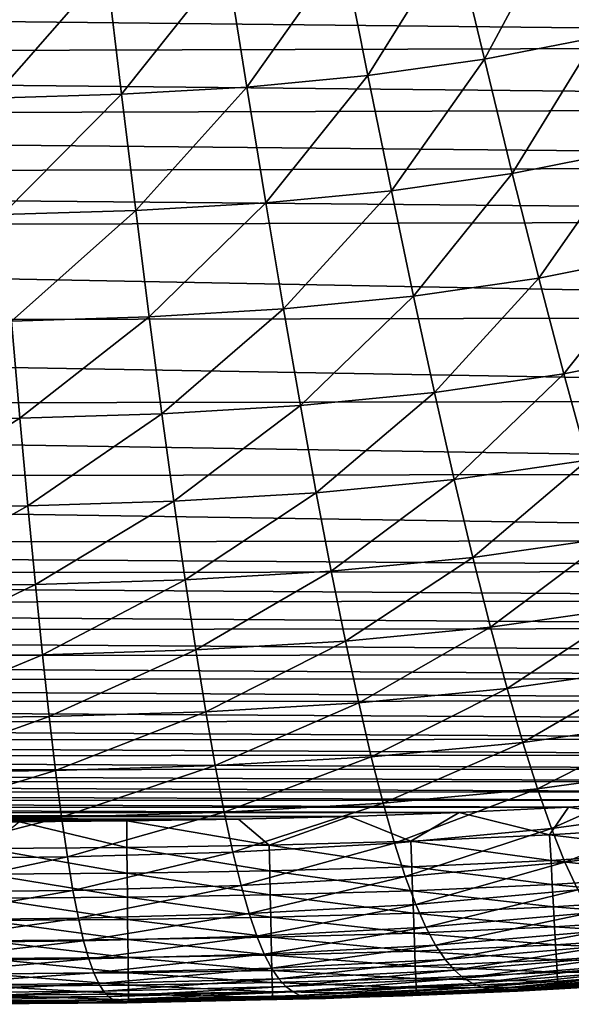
# Model space of a CAD drawing. Header units: metres. Extents: x -36 to 82, y -104 to 104.
# Tile 21 of 245: x 1.61 to 4.66, y -104.45 to -99. Entities that reach past the tile are written whole.
import ezdxf

# ---------------------------------------------------------------- set-up
doc = ezdxf.new("R2010")
doc.units = ezdxf.units.M
doc.layers.add('solid_FIT-SHOWER-153_SW0001', color=7, linetype='CONTINUOUS')

msp = doc.modelspace()

# ---------------------------------------------------------------- linework, layer by layer
at = {"layer": 'solid_FIT-SHOWER-153_SW0001'}
for points in [[(4.611063, -98.425392, -17.74081), (5.173639, -98.281662, -17.755066), (4.798841, -99.10125, -17.455564)], [(4.020045, -98.538132, -17.728821), (4.611063, -98.425392, -17.74081), (4.182539, -99.221466, -17.441786)], [(4.611063, -98.425392, -17.74081), (4.798841, -99.10125, -17.455564), (4.182539, -99.221466, -17.441786)], [(3.402314, -98.622711, -17.71917), (4.020045, -98.538132, -17.728821), (3.538929, -99.311722, -17.430685)], [(4.020045, -98.538132, -17.728821), (4.182539, -99.221466, -17.441786), (3.538929, -99.311722, -17.430685)], [(2.759604, -98.681999, -17.711922), (3.402314, -98.622711, -17.71917), (2.869789, -99.375, -17.422335)], [(3.402314, -98.622711, -17.71917), (3.538929, -99.311722, -17.430685), (2.869789, -99.375, -17.422335)], [(2.094301, -98.719528, -17.706993), (2.759604, -98.681999, -17.711922), (2.177556, -99.415031, -17.416637)], [(2.759604, -98.681999, -17.711922), (2.869789, -99.375, -17.422335), (2.177556, -99.415031, -17.416637)], [(1.410062, -98.740135, -17.703995), (2.094301, -98.719528, -17.706993), (1.465941, -99.436989, -17.413155)], [(2.094301, -98.719528, -17.706993), (2.177556, -99.415031, -17.416637), (1.465941, -99.436989, -17.413155)], [(-13.235323, -98.851761, 16.90811), (13.105403, -99.136932, 16.90811), (13.271811, -98.767059, 16.90811)], [(-13.235323, -98.851761, 16.90811), (-13.067122, -99.215973, 16.90811), (13.105403, -99.136932, 16.90811)], [(4.182539, -99.221466, -17.441786), (4.798841, -99.10125, -17.455564), (4.336739, -99.852501, -17.11195)], [(4.798841, -99.10125, -17.455564), (4.977383, -99.725624, -17.12722), (4.336739, -99.852501, -17.11195)], [(-13.067122, -99.215973, 16.90811), (12.930223, -99.482498, 16.90811), (13.105403, -99.136932, 16.90811)], [(-13.067122, -99.215973, 16.90811), (-12.890129, -99.55616, 16.90811), (12.930223, -99.482498, 16.90811)], [(3.538929, -99.311722, -17.430685), (4.182539, -99.221466, -17.441786), (3.668342, -99.947762, -17.099653)], [(4.182539, -99.221466, -17.441786), (4.336739, -99.852501, -17.11195), (3.668342, -99.947762, -17.099653)], [(2.869789, -99.375, -17.422335), (3.538929, -99.311722, -17.430685), (2.974012, -100.014519, -17.090399)], [(3.538929, -99.311722, -17.430685), (3.668342, -99.947762, -17.099653), (2.974012, -100.014519, -17.090399)], [(2.177556, -99.415031, -17.416637), (2.869789, -99.375, -17.422335), (2.256217, -100.056694, -17.08407)], [(2.869789, -99.375, -17.422335), (2.974012, -100.014519, -17.090399), (2.256217, -100.056694, -17.08407)], [(1.465941, -99.436989, -17.413155), (2.177556, -99.415031, -17.416637), (1.518696, -100.079773, -17.080193)], [(2.177556, -99.415031, -17.416637), (2.256217, -100.056694, -17.08407), (1.518696, -100.079773, -17.080193)], [(-12.890129, -99.55616, 16.90811), (12.746457, -99.804489, 16.90811), (12.930223, -99.482498, 16.90811)], [(-12.890129, -99.55616, 16.90811), (-12.704674, -99.872894, 16.90811), (12.746457, -99.804489, 16.90811)], [(4.336739, -99.852501, -17.11195), (4.977383, -99.725624, -17.12722), (4.482977, -100.431587, -16.735186)], [(4.977383, -99.725624, -17.12722), (5.147059, -100.298882, -16.751623), (4.482977, -100.431587, -16.735186)], [(-12.704674, -99.872894, 16.90811), (12.555973, -100.10479, 16.90811), (12.746457, -99.804489, 16.90811)], [(-12.704674, -99.872894, 16.90811), (-12.513104, -100.167725, 16.90811), (12.555973, -100.10479, 16.90811)], [(3.668342, -99.947762, -17.099653), (4.336739, -99.852501, -17.11195), (3.79084, -100.531212, -16.721954)], [(4.336739, -99.852501, -17.11195), (4.482977, -100.431587, -16.735186), (3.79084, -100.531212, -16.721954)], [(2.974012, -100.014519, -17.090399), (3.668342, -99.947762, -17.099653), (3.072504, -100.600975, -16.711994)], [(3.668342, -99.947762, -17.099653), (3.79084, -100.531212, -16.721954), (3.072504, -100.600975, -16.711994)], [(2.256217, -100.056694, -17.08407), (2.974012, -100.014519, -17.090399), (2.330462, -100.644974, -16.70517)], [(2.974012, -100.014519, -17.090399), (3.072504, -100.600975, -16.711994), (2.330462, -100.644974, -16.70517)], [(1.518696, -100.079773, -17.080193), (2.256217, -100.056694, -17.08407), (1.568447, -100.668991, -16.700975)], [(2.256217, -100.056694, -17.08407), (2.330462, -100.644974, -16.70517), (1.568447, -100.668991, -16.700975)], [(-12.513104, -100.167725, 16.90811), (12.15721, -100.637787, 16.90811), (12.555973, -100.10479, 16.90811)], [(-12.513104, -100.167725, 16.90811), (-12.114929, -100.688164, 16.90811), (12.15721, -100.637787, 16.90811)], [(4.482977, -100.431587, -16.735186), (5.147059, -100.298882, -16.751623), (4.621545, -100.959373, -16.30735)], [(5.147059, -100.298882, -16.751623), (5.308164, -100.821632, -16.324615), (4.621545, -100.959373, -16.30735)], [(3.79084, -100.531212, -16.721954), (4.482977, -100.431587, -16.735186), (3.906695, -101.062737, -16.293453)], [(4.482977, -100.431587, -16.735186), (4.621545, -100.959373, -16.30735), (3.906695, -101.062737, -16.293453)], [(3.072504, -100.600975, -16.711994), (3.79084, -100.531212, -16.721954), (3.165503, -101.135063, -16.28298)], [(3.79084, -100.531212, -16.721954), (3.906695, -101.062737, -16.293453), (3.165503, -101.135063, -16.28298)], [(-12.114929, -100.688164, 16.90811), (11.728063, -101.101326, 16.90811), (12.15721, -100.637787, 16.90811)], [(2.330462, -100.644974, -16.70517), (3.072504, -100.600975, -16.711994), (2.400477, -101.180595, -16.275787)], [(3.072504, -100.600975, -16.711994), (3.165503, -101.135063, -16.28298), (2.400477, -101.180595, -16.275787)], [(-12.114929, -100.688164, 16.90811), (-11.685543, -101.141991, 16.90811), (11.728063, -101.101326, 16.90811)], [(1.568447, -100.668991, -16.700975), (1.615324, -101.205383, -16.271351), (0.813884, -101.215683, -16.269104)], [(1.568447, -100.668991, -16.700975), (2.330462, -100.644974, -16.70517), (1.615324, -101.205383, -16.271351)], [(2.330462, -100.644974, -16.70517), (2.400477, -101.180595, -16.275787), (1.615324, -101.205383, -16.271351)], [(4.621545, -100.959373, -16.30735), (5.308164, -100.821632, -16.324615), (4.752628, -101.43718, -15.824273)], [(3.906695, -101.062737, -16.293453), (4.621545, -100.959373, -16.30735), (4.016141, -101.543694, -15.809972)], [(4.621545, -100.959373, -16.30735), (4.752628, -101.43718, -15.824273), (4.016141, -101.543694, -15.809972)], [(3.165503, -101.135063, -16.28298), (3.906695, -101.062737, -16.293453), (3.253253, -101.618149, -15.799174)], [(3.906695, -101.062737, -16.293453), (4.016141, -101.543694, -15.809972), (3.253253, -101.618149, -15.799174)], [(-11.685543, -101.141991, 16.90811), (11.26066, -101.507156, 16.90811), (11.728063, -101.101326, 16.90811)], [(-11.685543, -101.141991, 16.90811), (-11.216462, -101.541397, 16.90811), (11.26066, -101.507156, 16.90811)], [(1.615324, -101.205383, -16.271351), (2.400477, -101.180595, -16.275787), (1.659486, -101.690361, -15.787118)], [(2.400477, -101.180595, -16.275787), (2.46648, -101.664948, -15.791732), (1.659486, -101.690361, -15.787118)], [(2.400477, -101.180595, -16.275787), (3.165503, -101.135063, -16.28298), (2.46648, -101.664948, -15.791732)], [(3.165503, -101.135063, -16.28298), (3.253253, -101.618149, -15.799174), (2.46648, -101.664948, -15.791732)], [(0.813884, -101.215683, -16.269104), (1.615324, -101.205383, -16.271351), (0.836062, -101.700867, -15.784764)], [(1.615324, -101.205383, -16.271351), (1.659486, -101.690361, -15.787118), (0.836062, -101.700867, -15.784764)], [(4.016141, -101.543694, -15.809972), (4.752628, -101.43718, -15.824273), (4.119414, -101.975616, -15.267333)], [(4.752628, -101.43718, -15.824273), (4.876397, -101.866508, -15.281784), (4.119414, -101.975616, -15.267333)], [(-11.216462, -101.541397, 16.90811), (10.734815, -101.876396, 16.90811), (11.26066, -101.507156, 16.90811)], [(-11.216462, -101.541397, 16.90811), (-10.68892, -101.904793, 16.90811), (10.734815, -101.876396, 16.90811)], [(3.253253, -101.618149, -15.799174), (4.016141, -101.543694, -15.809972), (3.336003, -102.051796, -15.256387)], [(4.016141, -101.543694, -15.809972), (4.119414, -101.975616, -15.267333), (3.336003, -102.051796, -15.256387)], [(2.46648, -101.664948, -15.791732), (3.253253, -101.618149, -15.799174), (2.528694, -102.099602, -15.248802)], [(3.253253, -101.618149, -15.799174), (3.336003, -102.051796, -15.256387), (2.528694, -102.099602, -15.248802)], [(1.659486, -101.690361, -15.787118), (2.46648, -101.664948, -15.791732), (1.701101, -102.125488, -15.244068)], [(2.46648, -101.664948, -15.791732), (2.528694, -102.099602, -15.248802), (1.701101, -102.125488, -15.244068)], [(0.836062, -101.700867, -15.784764), (1.659486, -101.690361, -15.787118), (0.856959, -102.136139, -15.241631)], [(1.659486, -101.690361, -15.787118), (1.701101, -102.125488, -15.244068), (0.856959, -102.136139, -15.241631)], [(-10.68892, -101.904793, 16.90811), (10.443959, -102.047348, 16.90811), (10.734815, -101.876396, 16.90811)], [(4.119414, -101.975616, -15.267333), (4.876397, -101.866508, -15.281784), (4.216797, -102.360428, -14.661393)], [(4.876397, -101.866508, -15.281784), (4.993089, -102.24926, -14.675753), (4.216797, -102.360428, -14.661393)], [(-10.68892, -101.904793, 16.90811), (-10.397495, -102.072968, 16.90811), (10.443959, -102.047348, 16.90811)], [(3.336003, -102.051796, -15.256387), (4.119414, -101.975616, -15.267333), (3.414042, -102.437973, -14.650466)], [(4.119414, -101.975616, -15.267333), (4.216797, -102.360428, -14.661393), (3.414042, -102.437973, -14.650466)], [(-10.397495, -102.072968, 16.90811), (10.131131, -102.210541, 16.90811), (10.443959, -102.047348, 16.90811)], [(2.528694, -102.099602, -15.248802), (3.336003, -102.051796, -15.256387), (2.587373, -102.486542, -14.642845)], [(3.336003, -102.051796, -15.256387), (3.414042, -102.437973, -14.650466), (2.587373, -102.486542, -14.642845)], [(-10.397495, -102.072968, 16.90811), (-10.084416, -102.233337, 16.90811), (10.131131, -102.210541, 16.90811)], [(1.701101, -102.125488, -15.244068), (2.528694, -102.099602, -15.248802), (1.740356, -102.512764, -14.638046)], [(2.528694, -102.099602, -15.248802), (2.587373, -102.486542, -14.642845), (1.740356, -102.512764, -14.638046)], [(0.856959, -102.136139, -15.241631), (1.701101, -102.125488, -15.244068), (0.876673, -102.523491, -14.635547)], [(1.701101, -102.125488, -15.244068), (1.740356, -102.512764, -14.638046), (0.876673, -102.523491, -14.635547)], [(-10.084416, -102.233337, 16.90811), (9.797663, -102.365036, 16.90811), (10.131131, -102.210541, 16.90811)], [(-10.084416, -102.233337, 16.90811), (-9.750984, -102.385048, 16.90811), (9.797663, -102.365036, 16.90811)], [(4.216797, -102.360428, -14.661393), (4.993089, -102.24926, -14.675753), (4.308602, -102.700272, -13.988028)], [(4.993089, -102.24926, -14.675753), (5.102978, -102.587502, -14.002072), (4.308602, -102.700272, -13.988028)], [(-9.750984, -102.385048, 16.90811), (9.441495, -102.509254, 16.90811), (9.797663, -102.365036, 16.90811)], [(-9.750984, -102.385048, 16.90811), (-9.39534, -102.526588, 16.90811), (9.441495, -102.509254, 16.90811)], [(3.414042, -102.437973, -14.650466), (4.216797, -102.360428, -14.661393), (3.487679, -102.778847, -13.977281)], [(4.216797, -102.360428, -14.661393), (4.308602, -102.700272, -13.988028), (3.487679, -102.778847, -13.977281)], [(2.587373, -102.486542, -14.642845), (3.414042, -102.437973, -14.650466), (2.642785, -102.827965, -13.969726)], [(3.414042, -102.437973, -14.650466), (3.487679, -102.778847, -13.977281), (2.642785, -102.827965, -13.969726)], [(1.740356, -102.512764, -14.638046), (2.587373, -102.486542, -14.642845), (1.77745, -102.854408, -13.96492)], [(2.587373, -102.486542, -14.642845), (2.642785, -102.827965, -13.969726), (1.77745, -102.854408, -13.96492)], [(-9.39534, -102.526588, 16.90811), (9.061759, -102.643005, 16.90811), (9.441495, -102.509254, 16.90811)], [(-9.39534, -102.526588, 16.90811), (-9.016675, -102.657761, 16.90811), (9.061759, -102.643005, 16.90811)], [(0.876673, -102.523491, -14.635547), (1.740356, -102.512764, -14.638046), (0.895311, -102.865158, -13.962387)], [(1.740356, -102.512764, -14.638046), (1.77745, -102.854408, -13.96492), (0.895311, -102.865158, -13.962387)], [(4.308602, -102.700272, -13.988028), (5.102978, -102.587502, -14.002072), (4.395181, -102.997459, -13.24315)], [(5.102978, -102.587502, -14.002072), (5.206394, -102.883507, -13.256674), (4.395181, -102.997459, -13.24315)], [(-9.016675, -102.657761, 16.90811), (8.659324, -102.766487, 16.90811), (9.061759, -102.643005, 16.90811)], [(-9.016675, -102.657761, 16.90811), (-8.615799, -102.77877, 16.90811), (8.659324, -102.766487, 16.90811)], [(3.487679, -102.778847, -13.977281), (4.308602, -102.700272, -13.988028), (3.557251, -103.076759, -13.232736)], [(4.308602, -102.700272, -13.988028), (4.395181, -102.997459, -13.24315), (3.557251, -103.076759, -13.232736)], [(-8.615799, -102.77877, 16.90811), (8.234726, -102.878685, 16.90811), (8.659324, -102.766487, 16.90811)], [(-8.615799, -102.77877, 16.90811), (-8.193289, -102.888702, 16.90811), (8.234726, -102.878685, 16.90811)], [(2.642785, -102.827965, -13.969726), (3.487679, -102.778847, -13.977281), (2.695218, -103.126259, -13.22535)], [(3.487679, -102.778847, -13.977281), (3.557251, -103.076759, -13.232736), (2.695218, -103.126259, -13.22535)], [(0.895311, -102.865158, -13.962387), (1.77745, -102.854408, -13.96492), (0.912985, -103.163551, -13.218065)], [(1.77745, -102.854408, -13.96492), (1.812592, -103.152824, -13.220601), (0.912985, -103.163551, -13.218065)], [(1.77745, -102.854408, -13.96492), (2.642785, -102.827965, -13.969726), (1.812592, -103.152824, -13.220601)], [(2.642785, -102.827965, -13.969726), (2.695218, -103.126259, -13.22535), (1.812592, -103.152824, -13.220601)], [(-8.193289, -102.888702, 16.90811), (7.787905, -102.97908, 16.90811), (8.234726, -102.878685, 16.90811)], [(-8.193289, -102.888702, 16.90811), (-7.749405, -102.987053, 16.90811), (7.787905, -102.97908, 16.90811)], [(4.395181, -102.997459, -13.24315), (5.206394, -102.883507, -13.256674), (4.476935, -103.254524, -12.422718)], [(5.206394, -102.883507, -13.256674), (5.30374, -103.139748, -12.435538), (4.476935, -103.254524, -12.422718)], [(-7.749405, -102.987053, 16.90811), (7.318922, -103.068199, 16.90811), (7.787905, -102.97908, 16.90811)], [(-7.749405, -102.987053, 16.90811), (-7.283886, -103.074333, 16.90811), (7.318922, -103.068199, 16.90811)], [(3.557251, -103.076759, -13.232736), (4.395181, -102.997459, -13.24315), (3.62313, -103.334305, -12.412781)], [(4.395181, -102.997459, -13.24315), (4.476935, -103.254524, -12.422718), (3.62313, -103.334305, -12.412781)], [(-7.283886, -103.074333, 16.90811), (6.828496, -103.146561, 16.90811), (7.318922, -103.068199, 16.90811)], [(-7.283886, -103.074333, 16.90811), (-6.796522, -103.151169, 16.90811), (6.828496, -103.146561, 16.90811)], [(2.695218, -103.126259, -13.22535), (3.557251, -103.076759, -13.232736), (2.744983, -103.384026, -12.405669)], [(3.557251, -103.076759, -13.232736), (3.62313, -103.334305, -12.412781), (2.744983, -103.384026, -12.405669)], [(-6.796522, -103.151169, 16.90811), (6.316871, -103.213776, 16.90811), (6.828496, -103.146561, 16.90811)], [(1.812592, -103.152824, -13.220601), (2.695218, -103.126259, -13.22535), (1.846007, -103.410637, -12.401047)], [(2.695218, -103.126259, -13.22535), (2.744983, -103.384026, -12.405669), (1.846007, -103.410637, -12.401047)], [(4.476935, -103.254524, -12.422718), (5.30374, -103.139748, -12.435538), (4.554309, -103.474144, -11.522821)], [(5.30374, -103.139748, -12.435538), (5.395484, -103.358871, -11.534781), (4.554309, -103.474144, -11.522821)], [(-6.796522, -103.151169, 16.90811), (-6.287946, -103.217224, 16.90811), (6.316871, -103.213776, 16.90811)], [(0.912985, -103.163551, -13.218065), (1.812592, -103.152824, -13.220601), (0.929813, -103.421326, -12.398546)], [(1.812592, -103.152824, -13.220601), (1.846007, -103.410637, -12.401047), (0.929813, -103.421326, -12.398546)], [(-6.287946, -103.217224, 16.90811), (5.783803, -103.270248, 16.90811), (6.316871, -103.213776, 16.90811)], [(-6.287946, -103.217224, 16.90811), (-5.757524, -103.272842, 16.90811), (5.783803, -103.270248, 16.90811)], [(3.62313, -103.334305, -12.412781), (4.476935, -103.254524, -12.422718), (3.68571, -103.554192, -11.513494)], [(4.476935, -103.254524, -12.422718), (4.554309, -103.474144, -11.522821), (3.68571, -103.554192, -11.513494)], [(-5.757524, -103.272842, 16.90811), (5.229277, -103.317673, 16.90811), (5.783803, -103.270248, 16.90811)], [(-5.757524, -103.272842, 16.90811), (-5.20314, -103.319626, 16.90811), (5.229277, -103.317673, 16.90811)], [(-5.20314, -103.319626, 16.90811), (4.647318, -103.355835, 16.90811), (5.229277, -103.317673, 16.90811)], [(-5.20314, -103.319626, 16.90811), (-4.615215, -103.35743, 16.90811), (4.647318, -103.355835, 16.90811)], [(-4.615215, -103.35743, 16.90811), (4.043902, -103.384956, 16.90811), (4.647318, -103.355835, 16.90811)], [(-4.615215, -103.35743, 16.90811), (-4.003329, -103.386406, 16.90811), (4.043902, -103.384956, 16.90811)], [(2.744983, -103.384026, -12.405669), (3.62313, -103.334305, -12.412781), (2.792401, -103.604012, -11.50676)], [(3.62313, -103.334305, -12.412781), (3.68571, -103.554192, -11.513494), (2.792401, -103.604012, -11.50676)], [(4.543102, -103.50901, 16.897507), (4.647318, -103.355835, 16.90811), (4.043902, -103.384956, 16.90811)], [(4.543102, -103.50901, 16.897507), (5.291729, -103.460258, 16.897501), (4.647318, -103.355835, 16.90811)], [(4.554309, -103.474144, -11.522821), (5.395484, -103.358871, -11.534781), (4.627859, -103.659386, -10.539934)], [(5.395484, -103.358871, -11.534781), (5.482285, -103.543922, -10.550906), (4.627859, -103.659386, -10.539934)], [(5.291729, -103.460258, 16.897501), (5.229277, -103.317673, 16.90811), (4.647318, -103.355835, 16.90811)], [(-4.003329, -103.386406, 16.90811), (3.436949, -103.407394, 16.90811), (4.043902, -103.384956, 16.90811)], [(-4.003329, -103.386406, 16.90811), (-3.394108, -103.408638, 16.90811), (3.436949, -103.407394, 16.90811)], [(-3.394108, -103.408638, 16.90811), (2.823423, -103.422684, 16.90811), (3.436949, -103.407394, 16.90811)], [(-3.394108, -103.408638, 16.90811), (-2.7908, -103.423508, 16.90811), (2.823423, -103.422684, 16.90811)], [(0.929813, -103.421326, -12.398546), (1.846007, -103.410637, -12.401047), (0.945913, -103.641251, -11.499913)], [(1.846007, -103.410637, -12.401047), (1.877922, -103.630623, -11.502336), (0.945913, -103.641251, -11.499913)], [(1.846007, -103.410637, -12.401047), (2.744983, -103.384026, -12.405669), (1.877922, -103.630623, -11.502336)], [(2.744983, -103.384026, -12.405669), (2.792401, -103.604012, -11.50676), (1.877922, -103.630623, -11.502336)], [(2.99267, -103.565613, 16.897514), (3.436949, -103.407394, 16.90811), (2.823423, -103.422684, 16.90811)], [(2.99267, -103.565613, 16.897514), (3.775796, -103.543304, 16.897511), (3.436949, -103.407394, 16.90811)], [(3.775796, -103.543304, 16.897511), (4.043902, -103.384956, 16.90811), (3.436949, -103.407394, 16.90811)], [(3.775796, -103.543304, 16.897511), (4.543102, -103.50901, 16.897507), (4.043902, -103.384956, 16.90811)], [(-2.7908, -103.423508, 16.90811), (2.206361, -103.431282, 16.90811), (2.823423, -103.422684, 16.90811)], [(-2.7908, -103.423508, 16.90811), (-2.190157, -103.431641, 16.90811), (2.206361, -103.431282, 16.90811)], [(-2.190157, -103.431641, 16.90811), (-1.609067, -103.436981, 16.90811), (2.206361, -103.431282, 16.90811)], [(-1.609067, -103.436981, 16.90811), (1.612785, -103.436958, 16.90811), (2.206361, -103.431282, 16.90811)], [(1.431409, -103.584785, 16.897516), (2.206187, -103.578552, 16.897514), (1.612785, -103.436958, 16.90811)], [(2.206187, -103.578552, 16.897514), (2.206361, -103.431282, 16.90811), (1.612785, -103.436958, 16.90811)], [(2.206187, -103.578552, 16.897514), (2.99267, -103.565613, 16.897514), (2.206361, -103.431282, 16.90811)], [(2.99267, -103.565613, 16.897514), (2.823423, -103.422684, 16.90811), (2.206361, -103.431282, 16.90811)], [(5.302588, -103.601433, 16.866234), (5.291729, -103.460258, 16.897501), (4.543102, -103.50901, 16.897507)], [(3.68571, -103.554192, -11.513494), (4.554309, -103.474144, -11.522821), (3.745446, -103.739494, -10.531323)], [(4.554309, -103.474144, -11.522821), (4.627859, -103.659386, -10.539934), (3.745446, -103.739494, -10.531323)], [(4.550764, -103.650368, 16.866255), (4.543102, -103.50901, 16.897507), (3.775796, -103.543304, 16.897511)], [(4.550764, -103.650368, 16.866255), (5.302588, -103.601433, 16.866234), (4.543102, -103.50901, 16.897507)], [(2.207829, -103.720055, 16.866285), (2.206187, -103.578552, 16.897514), (1.431409, -103.584785, 16.897516)], [(2.99577, -103.7071, 16.86628), (2.99267, -103.565613, 16.897514), (2.206187, -103.578552, 16.897514)], [(2.207829, -103.720055, 16.866285), (2.99577, -103.7071, 16.86628), (2.206187, -103.578552, 16.897514)], [(2.792401, -103.604012, -11.50676), (3.68571, -103.554192, -11.513494), (2.837817, -103.789307, -10.525053)], [(3.68571, -103.554192, -11.513494), (3.745446, -103.739494, -10.531323), (2.837817, -103.789307, -10.525053)], [(3.780889, -103.684753, 16.86627), (3.775796, -103.543304, 16.897511), (2.99267, -103.565613, 16.897514)], [(2.99577, -103.7071, 16.86628), (3.780889, -103.684753, 16.86627), (2.99267, -103.565613, 16.897514)], [(3.780889, -103.684753, 16.86627), (4.550764, -103.650368, 16.866255), (3.775796, -103.543304, 16.897511)], [(4.627859, -103.659386, -10.539934), (5.482285, -103.543922, -10.550906), (4.698164, -103.813393, -9.470597)], [(0.945913, -103.641251, -11.499913), (1.877922, -103.630623, -11.502336), (0.961404, -103.826431, -10.518588)], [(1.877922, -103.630623, -11.502336), (1.908571, -103.815857, -10.520893), (0.961404, -103.826431, -10.518588)], [(1.432093, -103.72628, 16.866289), (2.207829, -103.720055, 16.866285), (1.431409, -103.584785, 16.897516)], [(1.877922, -103.630623, -11.502336), (2.792401, -103.604012, -11.50676), (1.908571, -103.815857, -10.520893)], [(2.792401, -103.604012, -11.50676), (2.837817, -103.789307, -10.525053), (1.908571, -103.815857, -10.520893)], [(5.312801, -103.734192, 16.815834), (5.302588, -103.601433, 16.866234), (4.550764, -103.650368, 16.866255)], [(3.785679, -103.817787, 16.815912), (3.780889, -103.684753, 16.86627), (2.99577, -103.7071, 16.86628)], [(3.745446, -103.739494, -10.531323), (4.627859, -103.659386, -10.539934), (3.802803, -103.893372, -9.462786)], [(4.557969, -103.783302, 16.81588), (4.550764, -103.650368, 16.866255), (3.780889, -103.684753, 16.86627)], [(3.785679, -103.817787, 16.815912), (4.557969, -103.783302, 16.81588), (3.780889, -103.684753, 16.86627)], [(4.627859, -103.659386, -10.539934), (4.698164, -103.813393, -9.470597), (3.802803, -103.893372, -9.462786)], [(4.557969, -103.783302, 16.81588), (5.312801, -103.734192, 16.815834), (4.550764, -103.650368, 16.866255)], [(2.209374, -103.853134, 16.815947), (2.207829, -103.720055, 16.866285), (1.432093, -103.72628, 16.866289)], [(1.432736, -103.859367, 16.815952), (2.209374, -103.853134, 16.815947), (1.432093, -103.72628, 16.866289)], [(2.998685, -103.840172, 16.815933), (2.99577, -103.7071, 16.86628), (2.207829, -103.720055, 16.866285)], [(2.209374, -103.853134, 16.815947), (2.998685, -103.840172, 16.815933), (2.207829, -103.720055, 16.866285)], [(2.837817, -103.789307, -10.525053), (3.745446, -103.739494, -10.531323), (2.881582, -103.943054, -9.45705)], [(3.745446, -103.739494, -10.531323), (3.802803, -103.893372, -9.462786), (2.881582, -103.943054, -9.45705)], [(2.998685, -103.840172, 16.815933), (3.785679, -103.817787, 16.815912), (2.99577, -103.7071, 16.86628)], [(5.322249, -103.857018, 16.747828), (5.312801, -103.734192, 16.815834), (4.557969, -103.783302, 16.81588)], [(1.908571, -103.815857, -10.520893), (2.837817, -103.789307, -10.525053), (1.938189, -103.969498, -9.453208)], [(2.837817, -103.789307, -10.525053), (2.881582, -103.943054, -9.45705), (1.938189, -103.969498, -9.453208)], [(4.564635, -103.906296, 16.747906), (4.557969, -103.783302, 16.81588), (3.785679, -103.817787, 16.815912)], [(4.564635, -103.906296, 16.747906), (5.322249, -103.857018, 16.747828), (4.557969, -103.783302, 16.81588)], [(0.961404, -103.826431, -10.518588), (1.908571, -103.815857, -10.520893), (0.976405, -103.980003, -9.451055)], [(1.908571, -103.815857, -10.520893), (1.938189, -103.969498, -9.453208), (0.976405, -103.980003, -9.451055)], [(2.210804, -103.976265, 16.74802), (2.209374, -103.853134, 16.815947), (1.432736, -103.859367, 16.815952)], [(3.001383, -103.963295, 16.747999), (2.998685, -103.840172, 16.815933), (2.209374, -103.853134, 16.815947)], [(2.210804, -103.976265, 16.74802), (3.001383, -103.963295, 16.747999), (2.209374, -103.853134, 16.815947)], [(3.790111, -103.940872, 16.747963), (3.785679, -103.817787, 16.815912), (2.998685, -103.840172, 16.815933)], [(3.001383, -103.963295, 16.747999), (3.790111, -103.940872, 16.747963), (2.998685, -103.840172, 16.815933)], [(3.790111, -103.940872, 16.747963), (4.564635, -103.906296, 16.747906), (3.785679, -103.817787, 16.815912)], [(3.802803, -103.893372, -9.462786), (4.698164, -103.813393, -9.470597), (3.858245, -104.018967, -8.304398)], [(4.698164, -103.813393, -9.470597), (4.765804, -103.939293, -8.311354), (3.858245, -104.018967, -8.304398)], [(1.43333, -103.982498, 16.74803), (2.210804, -103.976265, 16.74802), (1.432736, -103.859367, 16.815952)], [(2.881582, -103.943054, -9.45705), (3.802803, -103.893372, -9.462786), (2.924049, -104.068413, -8.299251)], [(3.802803, -103.893372, -9.462786), (3.858245, -104.018967, -8.304398), (2.924049, -104.068413, -8.299251)], [(4.57068, -104.01783, 16.663862), (4.564635, -103.906296, 16.747906), (3.790111, -103.940872, 16.747963)], [(5.330816, -103.968384, 16.663744), (5.322249, -103.857018, 16.747828), (4.564635, -103.906296, 16.747906)], [(4.57068, -104.01783, 16.663862), (5.330816, -103.968384, 16.663744), (4.564635, -103.906296, 16.747906)], [(1.938189, -103.969498, -9.453208), (2.881582, -103.943054, -9.45705), (1.967012, -104.094696, -8.29577)], [(2.881582, -103.943054, -9.45705), (2.924049, -104.068413, -8.299251), (1.967012, -104.094696, -8.29577)], [(3.003829, -104.074951, 16.664001), (3.001383, -103.963295, 16.747999), (2.210804, -103.976265, 16.74802)], [(3.79413, -104.05249, 16.663946), (3.790111, -103.940872, 16.747963), (3.001383, -103.963295, 16.747999)], [(3.003829, -104.074951, 16.664001), (3.79413, -104.05249, 16.663946), (3.001383, -103.963295, 16.747999)], [(3.79413, -104.05249, 16.663946), (4.57068, -104.01783, 16.663862), (3.790111, -103.940872, 16.747963)], [(3.858245, -104.018967, -8.304398), (4.765804, -103.939293, -8.311354), (3.912234, -104.119423, -7.052693)], [(4.765804, -103.939293, -8.311354), (4.831351, -104.040237, -7.058763), (3.912234, -104.119423, -7.052693)], [(0.976405, -103.980003, -9.451055), (1.938189, -103.969498, -9.453208), (0.991034, -104.105118, -8.293798)], [(1.938189, -103.969498, -9.453208), (1.967012, -104.094696, -8.29577), (0.991034, -104.105118, -8.293798)], [(2.2121, -104.087929, 16.664032), (2.210804, -103.976265, 16.74802), (1.43333, -103.982498, 16.74803)], [(1.43387, -104.094162, 16.664047), (2.2121, -104.087929, 16.664032), (1.43333, -103.982498, 16.74803)], [(2.2121, -104.087929, 16.664032), (3.003829, -104.074951, 16.664001), (2.210804, -103.976265, 16.74802)], [(4.57602, -104.116364, 16.565273), (4.57068, -104.01783, 16.663862), (3.79413, -104.05249, 16.663946)], [(5.338385, -104.06678, 16.565113), (5.330816, -103.968384, 16.663744), (4.57068, -104.01783, 16.663862)], [(4.57602, -104.116364, 16.565273), (5.338385, -104.06678, 16.565113), (4.57068, -104.01783, 16.663862)], [(1.967012, -104.094696, -8.29577), (2.924049, -104.068413, -8.299251), (1.995272, -104.194611, -7.045084)], [(2.924049, -104.068413, -8.299251), (2.965562, -104.168533, -7.04817), (1.995272, -104.194611, -7.045084)], [(2.924049, -104.068413, -8.299251), (3.858245, -104.018967, -8.304398), (2.965562, -104.168533, -7.04817)], [(3.858245, -104.018967, -8.304398), (3.912234, -104.119423, -7.052693), (2.965562, -104.168533, -7.04817)], [(3.797681, -104.151108, 16.565388), (3.79413, -104.05249, 16.663946), (3.003829, -104.074951, 16.664001)], [(3.797681, -104.151108, 16.565388), (4.57602, -104.116364, 16.565273), (3.79413, -104.05249, 16.663946)], [(3.912234, -104.119423, -7.052693), (4.831351, -104.040237, -7.058763), (3.965073, -104.197807, -5.704715)], [(4.831351, -104.040237, -7.058763), (4.895207, -104.119278, -5.709894), (3.965073, -104.197807, -5.704715)], [(5.344838, -104.150665, 16.453459), (5.338385, -104.06678, 16.565113), (4.57602, -104.116364, 16.565273)], [(0.991034, -104.105118, -8.293798), (1.967012, -104.094696, -8.29577), (1.005408, -104.204926, -7.04332)], [(1.967012, -104.094696, -8.29577), (1.995272, -104.194611, -7.045084), (1.005408, -104.204926, -7.04332)], [(2.213245, -104.1866, 16.565506), (2.2121, -104.087929, 16.664032), (1.43387, -104.094162, 16.664047)], [(1.434346, -104.192841, 16.565527), (2.213245, -104.1866, 16.565506), (1.43387, -104.094162, 16.664047)], [(3.005991, -104.173607, 16.565464), (3.003829, -104.074951, 16.664001), (2.2121, -104.087929, 16.664032)], [(2.213245, -104.1866, 16.565506), (3.005991, -104.173607, 16.565464), (2.2121, -104.087929, 16.664032)], [(2.965562, -104.168533, -7.04817), (3.912234, -104.119423, -7.052693), (3.00634, -104.246475, -5.70083)], [(3.005991, -104.173607, 16.565464), (3.797681, -104.151108, 16.565388), (3.003829, -104.074951, 16.664001)], [(3.912234, -104.119423, -7.052693), (3.965073, -104.197807, -5.704715), (3.00634, -104.246475, -5.70083)], [(4.580574, -104.200394, 16.453667), (4.57602, -104.116364, 16.565273), (3.797681, -104.151108, 16.565388)], [(3.965073, -104.197807, -5.704715), (4.895207, -104.119278, -5.709894), (4.016885, -104.257111, -4.258086)], [(4.895207, -104.119278, -5.709894), (4.957574, -104.17939, -4.262396), (4.016885, -104.257111, -4.258086)], [(4.580574, -104.200394, 16.453667), (5.344838, -104.150665, 16.453459), (4.57602, -104.116364, 16.565273)], [(1.995272, -104.194611, -7.045084), (2.965562, -104.168533, -7.04817), (2.023108, -104.272301, -5.698162)], [(2.965562, -104.168533, -7.04817), (3.00634, -104.246475, -5.70083), (2.023108, -104.272301, -5.698162)], [(3.007835, -104.257744, 16.453911), (3.005991, -104.173607, 16.565464), (2.213245, -104.1866, 16.565506)], [(3.800709, -104.235214, 16.453814), (3.797681, -104.151108, 16.565388), (3.005991, -104.173607, 16.565464)], [(3.007835, -104.257744, 16.453911), (3.800709, -104.235214, 16.453814), (3.005991, -104.173607, 16.565464)], [(3.800709, -104.235214, 16.453814), (4.580574, -104.200394, 16.453667), (3.797681, -104.151108, 16.565388)], [(4.016885, -104.257111, -4.258086), (4.957574, -104.17939, -4.262396), (4.067785, -104.300293, -2.710463)], [(4.957574, -104.17939, -4.262396), (5.018647, -104.223534, -2.713954), (4.067785, -104.300293, -2.710463)], [(5.350059, -104.218536, 16.330313), (5.344838, -104.150665, 16.453459), (4.580574, -104.200394, 16.453667)], [(1.005408, -104.204926, -7.04332), (1.995272, -104.194611, -7.045084), (1.019594, -104.282501, -5.696622)], [(1.995272, -104.194611, -7.045084), (2.023108, -104.272301, -5.698162), (1.019594, -104.282501, -5.696622)], [(2.214222, -104.270744, 16.453968), (2.213245, -104.1866, 16.565506), (1.434346, -104.192841, 16.565527)], [(1.434753, -104.276993, 16.453993), (2.214222, -104.270744, 16.453968), (1.434346, -104.192841, 16.565527)], [(2.214222, -104.270744, 16.453968), (3.007835, -104.257744, 16.453911), (2.213245, -104.1866, 16.565506)], [(3.00634, -104.246475, -5.70083), (3.965073, -104.197807, -5.704715), (3.046451, -104.305237, -4.254835)], [(3.803159, -104.303268, 16.33075), (3.800709, -104.235214, 16.453814), (3.007835, -104.257744, 16.453911)], [(3.965073, -104.197807, -5.704715), (4.016885, -104.257111, -4.258086), (3.046451, -104.305237, -4.254835)], [(4.584259, -104.268379, 16.330566), (4.580574, -104.200394, 16.453667), (3.800709, -104.235214, 16.453814)], [(3.803159, -104.303268, 16.33075), (4.584259, -104.268379, 16.330566), (3.800709, -104.235214, 16.453814)], [(4.067785, -104.300293, -2.710463), (5.018647, -104.223534, -2.713954), (4.117888, -104.330338, -1.059501)], [(5.018647, -104.223534, -2.713954), (5.078618, -104.254684, -1.062248), (4.117888, -104.330338, -1.059501)], [(4.584259, -104.268379, 16.330566), (5.350059, -104.218536, 16.330313), (4.580574, -104.200394, 16.453667)], [(5.353929, -104.268852, 16.197199), (5.350059, -104.218536, 16.330313), (4.584259, -104.268379, 16.330566)], [(1.019594, -104.282501, -5.696622), (2.023108, -104.272301, -5.698162), (1.033605, -104.340813, -4.251279)], [(2.023108, -104.272301, -5.698162), (2.050554, -104.33075, -4.252587), (1.033605, -104.340813, -4.251279)], [(2.215012, -104.338852, 16.330938), (2.214222, -104.270744, 16.453968), (1.434753, -104.276993, 16.453993)], [(1.435081, -104.3451, 16.330971), (2.215012, -104.338852, 16.330938), (1.434753, -104.276993, 16.453993)], [(2.023108, -104.272301, -5.698162), (3.00634, -104.246475, -5.70083), (2.050554, -104.33075, -4.252587)], [(3.00634, -104.246475, -5.70083), (3.046451, -104.305237, -4.254835), (2.050554, -104.33075, -4.252587)], [(3.009327, -104.325836, 16.33087), (3.007835, -104.257744, 16.453911), (2.214222, -104.270744, 16.453968)], [(2.215012, -104.338852, 16.330938), (3.009327, -104.325836, 16.33087), (2.214222, -104.270744, 16.453968)], [(3.009327, -104.325836, 16.33087), (3.803159, -104.303268, 16.33075), (3.007835, -104.257744, 16.453911)], [(3.046451, -104.305237, -4.254835), (4.016885, -104.257111, -4.258086), (3.085955, -104.347794, -2.707817)], [(4.016885, -104.257111, -4.258086), (4.067785, -104.300293, -2.710463), (3.085955, -104.347794, -2.707817)], [(4.586992, -104.318802, 16.197502), (4.584259, -104.268379, 16.330566), (3.803159, -104.303268, 16.33075)], [(4.117888, -104.330338, -1.059501), (5.078618, -104.254684, -1.062248), (4.167254, -104.350151, 0.697046)], [(5.078618, -104.254684, -1.062248), (5.137614, -104.275734, 0.694941), (4.167254, -104.350151, 0.697046)], [(4.167254, -104.350151, 0.697046), (5.137614, -104.275734, 0.694941), (4.215538, -104.362114, 2.560687)], [(5.137614, -104.275734, 0.694941), (5.195268, -104.289032, 2.559111), (4.215538, -104.362114, 2.560687)], [(4.215538, -104.362114, 2.560687), (5.195268, -104.289032, 2.559111), (4.262204, -104.368378, 4.532589)], [(5.195268, -104.289032, 2.559111), (5.25098, -104.296677, 4.531419), (4.262204, -104.368378, 4.532589)], [(4.586992, -104.318802, 16.197502), (5.353929, -104.268852, 16.197199), (4.584259, -104.268379, 16.330566)], [(5.356333, -104.30011, 16.055649), (5.353929, -104.268852, 16.197199), (4.586992, -104.318802, 16.197502)], [(1.033605, -104.340813, -4.251279), (2.050554, -104.33075, -4.252587), (1.047449, -104.382835, -2.704899)], [(2.050554, -104.33075, -4.252587), (2.077636, -104.37294, -2.705976), (1.047449, -104.382835, -2.704899)], [(2.215599, -104.389381, 16.197945), (2.215012, -104.338852, 16.330938), (1.435081, -104.3451, 16.330971)], [(2.050554, -104.33075, -4.252587), (3.046451, -104.305237, -4.254835), (2.077636, -104.37294, -2.705976)], [(3.046451, -104.305237, -4.254835), (3.085955, -104.347794, -2.707817), (2.077636, -104.37294, -2.705976)], [(3.010434, -104.376358, 16.197863), (3.009327, -104.325836, 16.33087), (2.215012, -104.338852, 16.330938)], [(2.215599, -104.389381, 16.197945), (3.010434, -104.376358, 16.197863), (2.215012, -104.338852, 16.330938)], [(3.804977, -104.35376, 16.19772), (3.803159, -104.303268, 16.33075), (3.009327, -104.325836, 16.33087)], [(3.010434, -104.376358, 16.197863), (3.804977, -104.35376, 16.19772), (3.009327, -104.325836, 16.33087)], [(3.085955, -104.347794, -2.707817), (4.067785, -104.300293, -2.710463), (3.124914, -104.377113, -1.05741)], [(4.067785, -104.300293, -2.710463), (4.117888, -104.330338, -1.059501), (3.124914, -104.377113, -1.05741)], [(3.124914, -104.377113, -1.05741), (4.117888, -104.330338, -1.059501), (3.163346, -104.396111, 0.698654)], [(4.117888, -104.330338, -1.059501), (4.167254, -104.350151, 0.697046), (3.163346, -104.396111, 0.698654)], [(3.804977, -104.35376, 16.19772), (4.586992, -104.318802, 16.197502), (3.803159, -104.303268, 16.33075)], [(4.588691, -104.350151, 16.056), (4.586992, -104.318802, 16.197502), (3.804977, -104.35376, 16.19772)], [(4.262204, -104.368378, 4.532589), (5.25098, -104.296677, 4.531419), (4.306524, -104.370811, 6.613638)], [(5.25098, -104.296677, 4.531419), (5.303909, -104.300499, 6.612754), (4.306524, -104.370811, 6.613638)], [(4.306524, -104.370811, 6.613638), (5.303909, -104.300499, 6.612754), (4.34751, -104.370979, 8.804344)], [(5.303909, -104.300499, 6.612754), (5.35289, -104.301987, 8.803641), (4.34751, -104.370979, 8.804344)], [(4.34751, -104.370979, 8.804344), (5.35289, -104.301987, 8.803641), (4.384044, -104.370232, 11.105037)], [(4.364798, -104.372398, 15.907866), (4.989152, -104.33699, 15.907581), (4.588691, -104.350151, 16.056)], [(4.414527, -104.369347, 13.515385), (4.989152, -104.33699, 15.907581), (4.364798, -104.372398, 15.907866)], [(5.35289, -104.301987, 8.803641), (5.396595, -104.302444, 11.104433), (4.384044, -104.370232, 11.105037)], [(4.384044, -104.370232, 11.105037), (5.396595, -104.302444, 11.104433), (4.414527, -104.369347, 13.515385)], [(5.396595, -104.302444, 11.104433), (5.433096, -104.302536, 13.514853), (4.414527, -104.369347, 13.515385)], [(4.414527, -104.369347, 13.515385), (5.433096, -104.302536, 13.514853), (4.989152, -104.33699, 15.907581)], [(4.588691, -104.350151, 16.056), (5.356333, -104.30011, 16.055649), (4.586992, -104.318802, 16.197502)], [(4.989152, -104.33699, 15.907581), (5.356333, -104.30011, 16.055649), (4.588691, -104.350151, 16.056)], [(1.047449, -104.382835, -2.704899), (2.077636, -104.37294, -2.705976), (1.061135, -104.411545, -1.055087)], [(2.077636, -104.37294, -2.705976), (2.104381, -104.40184, -1.055948), (1.061135, -104.411545, -1.055087)], [(1.435325, -104.395645, 16.197983), (2.215599, -104.389381, 16.197945), (1.435081, -104.3451, 16.330971)], [(2.215964, -104.420822, 16.056511), (2.215599, -104.389381, 16.197945), (1.435325, -104.395645, 16.197983)], [(1.435477, -104.427101, 16.056555), (2.215964, -104.420822, 16.056511), (1.435325, -104.395645, 16.197983)], [(2.077636, -104.37294, -2.705976), (3.085955, -104.347794, -2.707817), (2.104381, -104.40184, -1.055948)], [(3.085955, -104.347794, -2.707817), (3.124914, -104.377113, -1.05741), (2.104381, -104.40184, -1.055948)], [(2.104381, -104.40184, -1.055948), (3.124914, -104.377113, -1.05741), (2.13079, -104.420372, 0.699782)], [(3.124914, -104.377113, -1.05741), (3.163346, -104.396111, 0.698654), (2.13079, -104.420372, 0.699782)], [(2.13079, -104.420372, 0.699782), (3.163346, -104.396111, 0.698654), (2.15665, -104.430954, 2.562745)], [(3.163346, -104.396111, 0.698654), (3.200961, -104.407204, 2.561895), (2.15665, -104.430954, 2.562745)], [(3.011122, -104.407784, 16.056416), (3.010434, -104.376358, 16.197863), (2.215599, -104.389381, 16.197945)], [(2.215964, -104.420822, 16.056511), (3.011122, -104.407784, 16.056416), (2.215599, -104.389381, 16.197945)], [(3.806108, -104.385155, 16.056252), (3.804977, -104.35376, 16.19772), (3.010434, -104.376358, 16.197863)], [(3.011122, -104.407784, 16.056416), (3.806108, -104.385155, 16.056252), (3.010434, -104.376358, 16.197863)], [(3.741956, -104.398056, 15.908071), (3.806108, -104.385155, 16.056252), (3.011122, -104.407784, 16.056416)], [(3.137822, -104.41552, 15.908219), (3.741956, -104.398056, 15.908071), (3.011122, -104.407784, 16.056416)], [(3.355871, -104.410378, 13.515793), (3.741956, -104.398056, 15.908071), (3.137822, -104.41552, 15.908219)], [(3.163346, -104.396111, 0.698654), (4.167254, -104.350151, 0.697046), (3.200961, -104.407204, 2.561895)], [(4.167254, -104.350151, 0.697046), (4.215538, -104.362114, 2.560687), (3.200961, -104.407204, 2.561895)], [(3.200961, -104.407204, 2.561895), (4.215538, -104.362114, 2.560687), (3.237321, -104.41256, 4.533488)], [(4.215538, -104.362114, 2.560687), (4.262204, -104.368378, 4.532589), (3.237321, -104.41256, 4.533488)], [(3.237321, -104.41256, 4.533488), (4.262204, -104.368378, 4.532589), (3.271844, -104.414093, 6.614318)], [(4.262204, -104.368378, 4.532589), (4.306524, -104.370811, 6.613638), (3.271844, -104.414093, 6.614318)], [(3.271844, -104.414093, 6.614318), (4.306524, -104.370811, 6.613638), (3.303754, -104.413399, 8.804884)], [(4.306524, -104.370811, 6.613638), (4.34751, -104.370979, 8.804344), (3.303754, -104.413399, 8.804884)], [(3.303754, -104.413399, 8.804884), (4.34751, -104.370979, 8.804344), (3.332174, -104.411888, 11.105499)], [(3.332174, -104.411888, 11.105499), (4.384044, -104.370232, 11.105037), (3.355871, -104.410378, 13.515793)], [(4.34751, -104.370979, 8.804344), (4.384044, -104.370232, 11.105037), (3.332174, -104.411888, 11.105499)], [(3.355871, -104.410378, 13.515793), (4.414527, -104.369347, 13.515385), (3.741956, -104.398056, 15.908071)], [(4.384044, -104.370232, 11.105037), (4.414527, -104.369347, 13.515385), (3.355871, -104.410378, 13.515793)], [(4.414527, -104.369347, 13.515385), (4.364798, -104.372398, 15.907866), (3.741956, -104.398056, 15.908071)], [(3.741956, -104.398056, 15.908071), (4.364798, -104.372398, 15.907866), (3.806108, -104.385155, 16.056252)], [(3.806108, -104.385155, 16.056252), (4.588691, -104.350151, 16.056), (3.804977, -104.35376, 16.19772)], [(4.364798, -104.372398, 15.907866), (4.588691, -104.350151, 16.056), (3.806108, -104.385155, 16.056252)], [(1.061135, -104.411545, -1.055087), (2.104381, -104.40184, -1.055948), (1.074657, -104.429848, 0.700449)], [(2.104381, -104.40184, -1.055948), (2.13079, -104.420372, 0.699782), (1.074657, -104.429848, 0.700449)], [(1.074657, -104.429848, 0.700449), (2.13079, -104.420372, 0.699782), (1.087904, -104.440186, 2.563247)], [(2.13079, -104.420372, 0.699782), (2.15665, -104.430954, 2.562745), (1.087904, -104.440186, 2.563247)], [(1.087904, -104.440186, 2.563247), (2.15665, -104.430954, 2.562745), (1.100711, -104.444763, 4.534493)], [(2.15665, -104.430954, 2.562745), (2.18165, -104.435776, 4.534121), (1.100711, -104.444763, 4.534493)], [(1.100711, -104.444763, 4.534493), (2.18165, -104.435776, 4.534121), (1.112869, -104.445541, 6.615077)], [(2.18165, -104.435776, 4.534121), (2.205384, -104.436798, 6.614797), (1.112869, -104.445541, 6.615077)], [(1.112869, -104.445541, 6.615077), (2.205384, -104.436798, 6.614797), (1.124098, -104.444153, 8.805487)], [(1.124098, -104.444153, 8.805487), (2.227312, -104.435616, 8.805264), (1.13409, -104.442055, 11.106017)], [(2.205384, -104.436798, 6.614797), (2.227312, -104.435616, 8.805264), (1.124098, -104.444153, 8.805487)], [(1.13409, -104.442055, 11.106017), (2.246831, -104.433685, 11.105825), (1.142413, -104.440079, 13.516253)], [(2.227312, -104.435616, 8.805264), (2.246831, -104.433685, 11.105825), (1.13409, -104.442055, 11.106017)], [(1.142413, -104.440079, 13.516253), (2.263097, -104.431839, 13.516081), (1.479153, -104.437508, 15.908401)], [(2.246831, -104.433685, 11.105825), (2.263097, -104.431839, 13.516081), (1.142413, -104.440079, 13.516253)], [(2.011562, -104.433609, 15.90837), (2.215964, -104.420822, 16.056511), (1.435477, -104.427101, 16.056555)], [(1.479153, -104.437508, 15.908401), (2.011562, -104.433609, 15.90837), (1.435477, -104.427101, 16.056555)], [(2.263097, -104.431839, 13.516081), (2.011562, -104.433609, 15.90837), (1.479153, -104.437508, 15.908401)], [(2.011562, -104.433609, 15.90837), (2.562645, -104.426743, 15.908318), (2.215964, -104.420822, 16.056511)], [(2.263097, -104.431839, 13.516081), (2.562645, -104.426743, 15.908318), (2.011562, -104.433609, 15.90837)], [(2.15665, -104.430954, 2.562745), (3.200961, -104.407204, 2.561895), (2.18165, -104.435776, 4.534121)], [(3.200961, -104.407204, 2.561895), (3.237321, -104.41256, 4.533488), (2.18165, -104.435776, 4.534121)], [(2.18165, -104.435776, 4.534121), (3.237321, -104.41256, 4.533488), (2.205384, -104.436798, 6.614797)], [(3.237321, -104.41256, 4.533488), (3.271844, -104.414093, 6.614318), (2.205384, -104.436798, 6.614797)], [(2.205384, -104.436798, 6.614797), (3.271844, -104.414093, 6.614318), (2.227312, -104.435616, 8.805264)], [(2.562645, -104.426743, 15.908318), (3.011122, -104.407784, 16.056416), (2.215964, -104.420822, 16.056511)], [(2.227312, -104.435616, 8.805264), (3.303754, -104.413399, 8.804884), (2.246831, -104.433685, 11.105825)], [(3.271844, -104.414093, 6.614318), (3.303754, -104.413399, 8.804884), (2.227312, -104.435616, 8.805264)], [(2.246831, -104.433685, 11.105825), (3.332174, -104.411888, 11.105499), (2.263097, -104.431839, 13.516081)], [(3.303754, -104.413399, 8.804884), (3.332174, -104.411888, 11.105499), (2.246831, -104.433685, 11.105825)], [(2.263097, -104.431839, 13.516081), (3.355871, -104.410378, 13.515793), (2.562645, -104.426743, 15.908318)], [(3.332174, -104.411888, 11.105499), (3.355871, -104.410378, 13.515793), (2.263097, -104.431839, 13.516081)], [(2.562645, -104.426743, 15.908318), (3.137822, -104.41552, 15.908219), (3.011122, -104.407784, 16.056416)], [(3.355871, -104.410378, 13.515793), (3.137822, -104.41552, 15.908219), (2.562645, -104.426743, 15.908318)]]:
    msp.add_3dface(points, dxfattribs=at)

doc.saveas('drawing.dxf')
